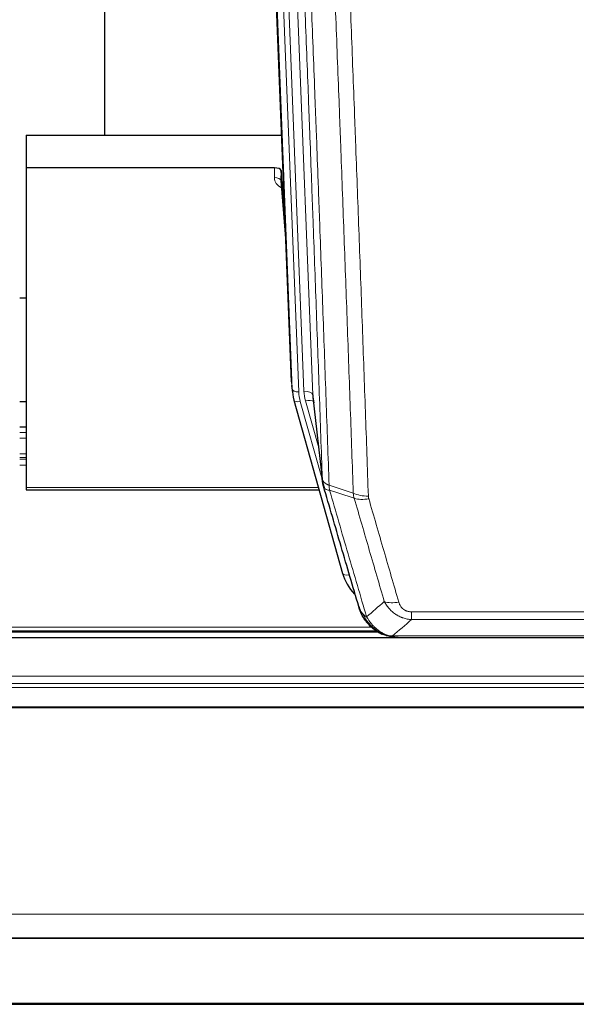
# Model space of a CAD drawing. Header units: inches. Extents: x 0 to 23760, y -13 to 16800.
# Tile 30 of 256: x 4930 to 5183, y 4753 to 5201. Entities that reach past the tile are written whole.
import ezdxf

# ---------------------------------------------------------------- set-up
doc = ezdxf.new("R2010")
doc.units = ezdxf.units.IN
doc.layers.add('1', color=7, linetype='Continuous', true_color=0xffffff)
doc.layers.add('254', color=7, linetype='Continuous', true_color=0xffffff)

msp = doc.modelspace()

# ---------------------------------------------------------------- linework, layer by layer
at = {"layer": '1', "color": 2, "linetype": 'Continuous', "lineweight": 25}
for p, q in [((4968.661, 5374.945), (4968.661, 5148.145)), ((5053.597, 5035.851), (5041.024, 5355.214)), ((4933.001, 5148.138), (5049.175, 5148.138)), ((4933.001, 5148.138), (4933.001, 5133.329)), ((5045.904, 5133.329), (4933.001, 5133.329)), ((4933.001, 5133.329), (4933.001, 4987.86)), ((5048.903, 5132.078), (5048.892, 5127.501)), ((5050.725, 5108.796), (5048.903, 5132.078)), ((5048.898, 5127.322), (5051.106, 5099.123)), ((4933.075, 5074.055), (4930.028, 5074.055)), ((5053.719, 5034.266), (5054.092, 5031.008)), ((5063.394, 5028.865), (5067.809, 4990.346)), ((5054.755, 5027.641), (5054.774, 5027.545)), ((5054.774, 5027.545), (5076.948, 4948.659)), ((4933.022, 5015.309), (4930.049, 5015.309)), ((4933.001, 4987.86), (4933.001, 4986.829)), ((4933.001, 4986.829), (5066.22, 4986.829)), ((4769.054, 4922.073), (5093.05, 4922.073)), ((5433.501, 4919.376), (4316.501, 4919.376)), ((5094.999, 4921.043), (5094.899, 4921.072)), ((5099.548, 4919.567), (5322.454, 4919.567)), ((4316.501, 4782.883), (5433.501, 4782.883)), ((4316.501, 4782.701), (5433.501, 4782.701)), ((4316.501, 4752.573), (5433.501, 4752.573))]:
    msp.add_line(p, q, dxfattribs=at)
at = {"layer": '1', "color": 110, "linetype": 'Continuous', "lineweight": 13}
for p, q in [((5050.237, 5361.932), (5063.304, 5030.038)), ((5046.494, 5357.248), (5059.312, 5031.665)), ((5053.97, 5032.593), (5041.271, 5355.156)), ((5044.207, 5355.424), (5056.964, 5031.373)), ((5045.894, 5128.912), (5045.904, 5133.329)), ((5048.892, 5127.501), (5051.098, 5099.314)), ((5053.597, 5035.851), (5053.97, 5032.593)), ((5063.304, 5030.038), (5067.68, 4991.858)), ((5057.662, 5026.971), (5067.734, 4991.137)), ((5066.035, 5005.826), (5060.009, 5027.264)), ((4930.049, 5015.253), (4933.022, 5015.253)), ((4930.049, 5012.805), (4933.022, 5012.805)), ((4930.049, 5010.327), (4933.022, 5010.327)), ((4930.049, 5003.137), (4933.022, 5003.137)), ((4930.049, 5001.485), (4933.022, 5001.485)), ((4930.049, 5000.7), (4933.022, 5000.7)), ((4930.049, 4998.002), (4933.022, 4998.002)), ((4933.001, 4987.86), (5065.933, 4987.86)), ((5075.11, 4964.897), (5079.836, 4948.085)), ((5108.33, 4931.231), (5313.672, 4931.231)), ((5108.33, 4927.698), (5108.33, 4931.231)), ((5313.672, 4927.698), (5108.33, 4927.698)), ((4770.689, 4922.634), (5092.158, 4922.634)), ((4771.878, 4924.247), (5090.151, 4924.247)), ((5094.899, 4921.072), (5094.83, 4921.229)), ((5099.598, 4920.23), (5322.404, 4920.23)), ((4316.501, 4901.919), (5433.501, 4901.919)), ((4316.501, 4898.677), (5433.501, 4898.677)), ((4316.501, 4896.833), (5433.501, 4896.833)), ((4316.501, 4887.92), (5433.501, 4887.92)), ((4316.501, 4887.475), (5433.501, 4887.475)), ((4316.501, 4793.648), (5433.501, 4793.648)), ((4316.501, 4753.118), (5433.501, 4753.118))]:
    msp.add_line(p, q, dxfattribs=at)
at = {"layer": '1', "color": 2, "linetype": 'Continuous', "lineweight": 25}
for centre, major_axis, ratio, start_param, end_param in [((5045.904, 5132.035), (3, 0), 0.4313147, 0.033781, 1.5709509), ((5080.983, 5033.508), (-27.027, -0.37), 0.8864308, 0.02276, 0.2319114), ((5083.33, 5030.568), (20.035, -0.399), 0.8846078, 3.1939931, 3.4031446), ((5103.142, 4954.672), (-27.014, -0.465), 0.8900028, 0.2292736, 0.673414)]:
    msp.add_ellipse(centre, major_axis=major_axis, ratio=ratio, start_param=start_param, end_param=end_param, dxfattribs=at)
at = {"layer": '1', "color": 110, "linetype": 'Continuous', "lineweight": 13}
for centre, major_axis, ratio, start_param, end_param in [((5051.897, 5128.912), (-6.003, -0.046), 0.8757409, 6.2743462, 7.3700502), ((5045.894, 5127.458), (-3, 0.007), 0.4848086, 3.1763596, 4.7135294), ((5056.964, 5032.758), (2.998, 0.118), 0.4614673, 3.175787, 4.6942235), ((5080.983, 5032.123), (-24.033, -0.038), 0.8858289, 0.0334668, 0.2426182), ((5059.312, 5029.818), (3.997, 0.157), 0.4614673, 0.0341943, 1.5526308), ((5083.33, 5032.415), (-24.033, -0.038), 0.8858289, 0.0334668, 0.2426182), ((5057.662, 5028.357), (2.888, 0.812), 0.4480327, 3.1416079, 4.5871119), ((5060.009, 5025.417), (3.851, 1.082), 0.4480327, 0.2500116, 1.4455193), ((5088.634, 4989.508), (-9.994, -0.345), 0.559112, 0.7940626, 1.551472), ((5088.822, 4988.335), (-9.604, -2.788), 0.5442898, 0.6684637, 1.414101), ((5079.836, 4949.47), (2.888, 0.812), 0.4480327, 3.1416079, 4.5871119), ((5102.483, 4941.453), (-9.598, -2.808), 0.562843, 0.6646512, 1.4076092)]:
    msp.add_ellipse(centre, major_axis=major_axis, ratio=ratio, start_param=start_param, end_param=end_param, dxfattribs=at)
for points, knots in [([(5067.68, 4991.858), (5067.236, 5004.705), (5066.33, 5030.556), (5064.923, 5069.8), (5063.953, 5096.274), (5063.398, 5111.253), (5063.336, 5112.919), (5063.213, 5116.252), (5063.027, 5121.256), (5062.59, 5132.955), (5062.211, 5143.023), (5061.893, 5151.437), (5061.83, 5153.121), (5061.702, 5156.491), (5061.51, 5161.548), (5061.06, 5173.372), (5060.67, 5183.545), (5059.884, 5203.94), (5058.82, 5231.267), (5057.179, 5272.662), (5056.055, 5300.526), (5055.485, 5314.526)], [0, 0, 0, 0, 0.125, 0.25, 0.375, 0.375, 0.390625, 0.390625, 0.40625, 0.4375, 0.5, 0.5, 0.515625, 0.515625, 0.53125, 0.5625, 0.625, 0.625, 0.75, 0.875, 1, 1, 1, 1]), ([(5058.541, 5312.746), (5059.112, 5298.693), (5060.24, 5270.722), (5061.885, 5229.17), (5062.951, 5201.739), (5063.74, 5181.266), (5064.131, 5171.055), (5064.582, 5159.187), (5064.775, 5154.11), (5064.903, 5150.727), (5064.967, 5149.037), (5065.286, 5140.591), (5065.665, 5130.484), (5066.103, 5118.741), (5066.29, 5113.718), (5066.414, 5110.372), (5066.476, 5108.7), (5067.032, 5093.664), (5068.005, 5067.089), (5069.415, 5027.695), (5070.324, 5001.746), (5070.77, 4988.849)], [0, 0, 0, 0, 0.125, 0.25, 0.375, 0.375, 0.4375, 0.46875, 0.484375, 0.484375, 0.5, 0.5, 0.5625, 0.59375, 0.609375, 0.609375, 0.625, 0.625, 0.75, 0.875, 1, 1, 1, 1]), ([(5081.767, 4985.281), (5081.328, 4997.978), (5080.437, 5023.523), (5079.515, 5049.37), (5078.812, 5068.868), (5078.576, 5075.387), (5078.099, 5088.461), (5077.859, 5095.017), (5077.133, 5114.741), (5076.641, 5127.961), (5076.017, 5144.575), (5075.891, 5147.902), (5075.64, 5154.564), (5075.261, 5164.569), (5074.878, 5174.611), (5074.106, 5194.744), (5073.062, 5221.718), (5071.453, 5262.57), (5070.351, 5290.065), (5069.792, 5303.878)], [0, 0, 0, 0, 0.125, 0.25, 0.25, 0.3125, 0.3125, 0.375, 0.375, 0.5, 0.5, 0.53125, 0.53125, 0.5625, 0.625, 0.625, 0.75, 0.875, 1, 1, 1, 1]), ([(5076.676, 5302.918), (5077.233, 5289.087), (5078.334, 5261.557), (5079.941, 5220.653), (5080.984, 5193.645), (5081.754, 5173.486), (5082.137, 5163.432), (5082.515, 5153.414), (5082.766, 5146.743), (5082.892, 5143.412), (5083.515, 5126.777), (5084.006, 5113.539), (5084.732, 5093.79), (5084.972, 5087.226), (5085.447, 5074.135), (5085.683, 5067.609), (5086.385, 5048.086), (5087.306, 5022.206), (5088.196, 4996.628), (5088.634, 4983.915)], [0, 0, 0, 0, 0.125, 0.25, 0.375, 0.375, 0.4375, 0.46875, 0.46875, 0.5, 0.5, 0.625, 0.625, 0.6875, 0.6875, 0.75, 0.75, 0.875, 1, 1, 1, 1]), ([(5067.68, 4991.858), (5067.681, 4991.85), (5067.683, 4991.834), (5067.686, 4991.81), (5067.689, 4991.787), (5067.693, 4991.763), (5067.697, 4991.739), (5067.701, 4991.716), (5067.705, 4991.692), (5067.71, 4991.669), (5067.715, 4991.645), (5067.72, 4991.621), (5067.725, 4991.598), (5067.731, 4991.574), (5067.737, 4991.551), (5067.743, 4991.527), (5067.749, 4991.504), (5067.756, 4991.48), (5067.762, 4991.457), (5067.77, 4991.434), (5067.777, 4991.41), (5067.785, 4991.387), (5067.792, 4991.364), (5067.801, 4991.34), (5067.809, 4991.317), (5067.818, 4991.294), (5067.826, 4991.27), (5067.836, 4991.247), (5067.845, 4991.224), (5067.855, 4991.201), (5067.864, 4991.178), (5067.875, 4991.155), (5067.885, 4991.132), (5067.896, 4991.109), (5067.906, 4991.086), (5067.918, 4991.063), (5067.929, 4991.04), (5067.941, 4991.017), (5067.952, 4990.994), (5067.965, 4990.971), (5067.977, 4990.949), (5067.989, 4990.926), (5068.002, 4990.903), (5068.015, 4990.881), (5068.029, 4990.858), (5068.042, 4990.836), (5068.056, 4990.813), (5068.07, 4990.791), (5068.085, 4990.768), (5068.099, 4990.746), (5068.114, 4990.723), (5068.129, 4990.701), (5068.144, 4990.679), (5068.16, 4990.657), (5068.176, 4990.635), (5068.192, 4990.612), (5068.208, 4990.59), (5068.225, 4990.568), (5068.241, 4990.546), (5068.258, 4990.525), (5068.276, 4990.503), (5068.293, 4990.481), (5068.311, 4990.459), (5068.329, 4990.437), (5068.347, 4990.416), (5068.365, 4990.394), (5068.384, 4990.373), (5068.403, 4990.351), (5068.422, 4990.33), (5068.441, 4990.308), (5068.461, 4990.287), (5068.481, 4990.266), (5068.501, 4990.245), (5068.521, 4990.224), (5068.542, 4990.203), (5068.563, 4990.182), (5068.59, 4990.154), (5068.623, 4990.121), (5068.664, 4990.083), (5068.706, 4990.044), (5068.748, 4990.006), (5068.792, 4989.968), (5068.836, 4989.93), (5068.88, 4989.893), (5068.926, 4989.856), (5068.972, 4989.819), (5069.019, 4989.783), (5069.067, 4989.746), (5069.116, 4989.711), (5069.165, 4989.675), (5069.216, 4989.64), (5069.267, 4989.605), (5069.318, 4989.57), (5069.371, 4989.536), (5069.424, 4989.502), (5069.478, 4989.469), (5069.532, 4989.436), (5069.588, 4989.403), (5069.644, 4989.37), (5069.701, 4989.338), (5069.758, 4989.306), (5069.816, 4989.275), (5069.875, 4989.244), (5069.935, 4989.213), (5069.995, 4989.183), (5070.056, 4989.153), (5070.118, 4989.123), (5070.18, 4989.094), (5070.243, 4989.065), (5070.306, 4989.037), (5070.371, 4989.009), (5070.436, 4988.981), (5070.501, 4988.954), (5070.567, 4988.927), (5070.634, 4988.901), (5070.702, 4988.875), (5070.747, 4988.858), (5070.77, 4988.849)], [0, 0, 0, 0, 0.0066687, 0.0133374, 0.0200061, 0.0266746, 0.0333432, 0.0400116, 0.0466801, 0.0533484, 0.0600168, 0.066685, 0.0733532, 0.0800214, 0.0866895, 0.0933575, 0.1000255, 0.1066935, 0.1133614, 0.1200292, 0.126697, 0.1333647, 0.1400324, 0.1467001, 0.1533676, 0.1600352, 0.1667026, 0.1733701, 0.1800374, 0.1867047, 0.193372, 0.2000392, 0.2067064, 0.2133735, 0.2200405, 0.2267075, 0.2333745, 0.2400414, 0.2467082, 0.253375, 0.2600418, 0.2667085, 0.2733751, 0.2800417, 0.2867082, 0.2933747, 0.3000412, 0.3067075, 0.3133739, 0.3200401, 0.3267064, 0.3333725, 0.3400387, 0.3467047, 0.3533708, 0.3600367, 0.3667026, 0.3733685, 0.3800343, 0.3867001, 0.3933658, 0.4000315, 0.4066971, 0.4133626, 0.4200281, 0.4266936, 0.433359, 0.4400243, 0.4466896, 0.4533549, 0.4600201, 0.4666852, 0.4733503, 0.4800154, 0.4866804, 0.4933453, 0.5000102, 0.5125098, 0.5250093, 0.5375088, 0.5500082, 0.5625077, 0.5750071, 0.5875066, 0.600006, 0.6125054, 0.6250049, 0.6375043, 0.6500037, 0.6625032, 0.6750026, 0.6875021, 0.7000016, 0.7125011, 0.7250006, 0.7375001, 0.7499997, 0.7624993, 0.7749989, 0.7874985, 0.7999982, 0.812498, 0.8249977, 0.8374975, 0.8499974, 0.8624973, 0.8749972, 0.8874972, 0.8999973, 0.9124974, 0.9249976, 0.9374978, 0.9499981, 0.9624985, 0.9749989, 0.9874994, 1, 1, 1, 1]), ([(5068.237, 4988.407), (5068.258, 4988.161), (5068.336, 4987.93), (5068.599, 4987.51), (5068.785, 4987.322), (5069.256, 4987), (5069.542, 4986.866), (5070.2, 4986.663), (5070.573, 4986.593), (5070.982, 4986.559)], [0, 0, 0, 0, 0.25, 0.25, 0.5, 0.5, 0.75, 0.75, 1, 1, 1, 1]), ([(5070.982, 4986.559), (5070.907, 4986.931), (5070.864, 4987.303), (5070.806, 4988.061), (5070.791, 4988.448), (5070.77, 4988.849)], [0, 0, 0, 0, 0.5, 0.5, 1, 1, 1, 1]), ([(5070.982, 4986.559), (5073.804, 4976.865), (5076.62, 4967.218), (5080.833, 4952.815), (5082.236, 4948.025), (5085.038, 4938.47), (5086.438, 4933.703), (5087.836, 4928.949)], [0, 0, 0, 0, 0.5, 0.5, 0.75, 0.75, 1, 1, 1, 1]), ([(5088.822, 4982.737), (5088.766, 4982.931), (5088.722, 4983.126), (5088.66, 4983.518), (5088.641, 4983.716), (5088.634, 4983.915)], [0, 0, 0, 0, 0.5, 0.5, 1, 1, 1, 1]), ([(5095.903, 4935.911), (5094.767, 4939.797), (5093.631, 4943.691), (5091.356, 4951.493), (5090.217, 4955.402), (5086.797, 4967.152), (5084.513, 4975.015), (5082.225, 4982.908)], [0, 0, 0, 0, 0.25, 0.25, 0.5, 0.5, 1, 1, 1, 1]), ([(5088.822, 4982.737), (5091.107, 4974.832), (5093.388, 4966.957), (5096.804, 4955.188), (5097.941, 4951.273), (5100.214, 4943.458), (5101.349, 4939.559), (5102.483, 4935.666)], [0, 0, 0, 0, 0.5, 0.5, 0.75, 0.75, 1, 1, 1, 1]), ([(5108.33, 4927.698), (5107.995, 4927.721), (5107.662, 4927.754), (5106.999, 4927.842), (5106.67, 4927.895), (5105.695, 4928.087), (5105.057, 4928.256), (5104.354, 4928.493), (5104.276, 4928.52), (5104.121, 4928.575), (5104.043, 4928.603), (5103.812, 4928.69), (5103.659, 4928.75), (5103.205, 4928.938), (5102.61, 4929.208), (5102.037, 4929.515), (5101.616, 4929.76), (5101.407, 4929.887), (5101.202, 4930.018), (5101.065, 4930.107), (5100.998, 4930.152), (5100.392, 4930.561), (5099.884, 4930.957), (5099.165, 4931.596), (5098.932, 4931.817), (5098.594, 4932.159), (5098.483, 4932.275), (5098.264, 4932.511), (5098.157, 4932.63), (5097.63, 4933.236), (5097.241, 4933.742), (5096.527, 4934.796), (5096.2, 4935.344), (5095.903, 4935.911)], [0, 0, 0, 0, 0.0625, 0.0625, 0.125, 0.125, 0.25, 0.25, 0.265625, 0.265625, 0.28125, 0.28125, 0.3125, 0.3125, 0.375, 0.4375, 0.4375, 0.46875, 0.484375, 0.484375, 0.5, 0.5, 0.625, 0.625, 0.6875, 0.6875, 0.71875, 0.71875, 0.75, 0.75, 0.875, 0.875, 1, 1, 1, 1]), ([(5108.33, 4931.231), (5108.147, 4931.231), (5107.965, 4931.237), (5107.601, 4931.263), (5107.421, 4931.283), (5107.066, 4931.337), (5106.89, 4931.37), (5106.544, 4931.453), (5106.373, 4931.501), (5106.162, 4931.571), (5106.12, 4931.586), (5106.036, 4931.616), (5105.912, 4931.662), (5105.79, 4931.712), (5105.551, 4931.817), (5105.243, 4931.97), (5104.956, 4932.149), (5104.783, 4932.268), (5104.749, 4932.292), (5104.681, 4932.342), (5104.647, 4932.367), (5104.547, 4932.443), (5104.482, 4932.495), (5104.293, 4932.654), (5104.173, 4932.764), (5103.947, 4932.992), (5103.84, 4933.11), (5103.637, 4933.353), (5103.541, 4933.478), (5103.428, 4933.639), (5103.406, 4933.671), (5103.362, 4933.736), (5103.34, 4933.769), (5103.277, 4933.867), (5103.236, 4933.933), (5103.117, 4934.132), (5103.044, 4934.267), (5102.907, 4934.539), (5102.843, 4934.677), (5102.666, 4935.094), (5102.567, 4935.378), (5102.483, 4935.666)], [0, 0, 0, 0, 0.0625, 0.0625, 0.125, 0.125, 0.1875, 0.1875, 0.25, 0.25, 0.265625, 0.265625, 0.28125, 0.3125, 0.3125, 0.375, 0.4375, 0.4375, 0.453125, 0.453125, 0.46875, 0.46875, 0.5, 0.5, 0.5625, 0.5625, 0.625, 0.625, 0.6875, 0.6875, 0.703125, 0.703125, 0.71875, 0.71875, 0.75, 0.75, 0.8125, 0.8125, 0.875, 0.875, 1, 1, 1, 1]), ([(5084.918, 4931.864), (5085.075, 4931.579), (5085.254, 4931.303), (5085.659, 4930.774), (5085.883, 4930.521), (5086.129, 4930.279)], [0, 0, 0, 0, 0.5, 0.5, 1, 1, 1, 1]), ([(5089.787, 4924.954), (5089.415, 4925.343), (5089.059, 4925.749), (5087.698, 4927.432), (5086.827, 4928.826), (5086.129, 4930.279)], [0, 0, 0, 0, 0.25, 0.25, 1, 1, 1, 1]), ([(5086.129, 4930.279), (5086.375, 4930.032), (5086.641, 4929.797), (5087.211, 4929.353), (5087.515, 4929.144), (5087.836, 4928.949)], [0, 0, 0, 0, 0.5, 0.5, 1, 1, 1, 1]), ([(5091.011, 4924.742), (5090.712, 4925.058), (5090.422, 4925.386), (5089.295, 4926.736), (5088.529, 4927.834), (5087.836, 4928.949)], [0, 0, 0, 0, 0.25, 0.25, 1, 1, 1, 1]), ([(5088.801, 4925.439), (5088.832, 4925.413), (5088.864, 4925.386), (5088.999, 4925.285), (5089.112, 4925.215), (5089.361, 4925.093), (5089.497, 4925.041), (5089.689, 4924.981), (5089.737, 4924.967), (5089.787, 4924.954)], [0, 0, 0, 0, 0.125, 0.125, 0.5, 0.5, 0.875, 0.875, 1, 1, 1, 1]), ([(5089.787, 4924.954), (5089.885, 4924.928), (5089.987, 4924.905), (5090.244, 4924.854), (5090.401, 4924.831), (5090.712, 4924.787), (5090.865, 4924.766), (5091.011, 4924.742)], [0, 0, 0, 0, 0.25, 0.25, 0.625, 0.625, 1, 1, 1, 1]), ([(5094.98, 4921.623), (5094.8, 4921.72), (5094.622, 4921.822), (5093.914, 4922.247), (5093.4, 4922.605), (5092.406, 4923.391), (5091.926, 4923.82), (5091.312, 4924.428), (5091.16, 4924.584), (5091.011, 4924.742)], [0, 0, 0, 0, 0.125, 0.125, 0.5, 0.5, 0.875, 0.875, 1, 1, 1, 1]), ([(5094.83, 4921.229), (5094.828, 4921.259), (5094.83, 4921.291), (5094.843, 4921.377), (5094.859, 4921.432), (5094.908, 4921.536), (5094.94, 4921.585), (5094.98, 4921.623)], [0, 0, 0, 0, 0.25, 0.25, 0.625, 0.625, 1, 1, 1, 1]), ([(5099.598, 4920.23), (5098.378, 4920.332), (5097.202, 4920.626), (5095.708, 4921.252), (5095.341, 4921.428), (5094.98, 4921.623)], [0, 0, 0, 0, 0.75, 0.75, 1, 1, 1, 1]), ([(5102.14, 4919.569), (5102.067, 4919.568), (5101.992, 4919.567), (5101.696, 4919.568), (5101.475, 4919.577), (5101.047, 4919.612), (5100.842, 4919.638), (5100.59, 4919.684), (5100.528, 4919.696), (5100.469, 4919.709)], [0, 0, 0, 0, 0.125, 0.125, 0.5, 0.5, 0.875, 0.875, 1, 1, 1, 1])]:
    msp.add_open_spline(points, degree=3, knots=knots, dxfattribs=at)
at = {"layer": '1', "color": 2, "linetype": 'Continuous', "lineweight": 25}
for points, knots in [([(5068.237, 4988.407), (5068.232, 4988.424), (5068.221, 4988.459), (5068.206, 4988.511), (5068.191, 4988.565), (5068.176, 4988.619), (5068.161, 4988.675), (5068.145, 4988.732), (5068.13, 4988.79), (5068.114, 4988.849), (5068.099, 4988.909), (5068.084, 4988.97), (5068.068, 4989.033), (5068.053, 4989.096), (5068.038, 4989.161), (5068.022, 4989.227), (5068.007, 4989.294), (5067.992, 4989.362), (5067.977, 4989.432), (5067.963, 4989.502), (5067.948, 4989.574), (5067.934, 4989.647), (5067.919, 4989.72), (5067.905, 4989.796), (5067.891, 4989.872), (5067.878, 4989.949), (5067.865, 4990.028), (5067.844, 4990.154), (5067.818, 4990.324), (5067.789, 4990.53), (5067.766, 4990.723), (5067.746, 4990.9), (5067.731, 4991.062), (5067.718, 4991.209), (5067.708, 4991.342), (5067.7, 4991.459), (5067.694, 4991.561), (5067.689, 4991.647), (5067.686, 4991.719), (5067.683, 4991.775), (5067.682, 4991.816), (5067.681, 4991.842), (5067.68, 4991.854), (5067.68, 4991.858)], [0, 0, 0, 0, 0.0155037, 0.0313049, 0.0474035, 0.0637997, 0.0804935, 0.097485, 0.1147743, 0.1323613, 0.1502462, 0.1684289, 0.1869096, 0.2056883, 0.224765, 0.2441397, 0.2638126, 0.2837835, 0.3040527, 0.32462, 0.3454856, 0.3666494, 0.3881116, 0.409872, 0.4319308, 0.454288, 0.4769435, 0.4998975, 0.5635611, 0.6228928, 0.6778927, 0.7285606, 0.7748966, 0.8169007, 0.8545729, 0.8879131, 0.9169214, 0.9415977, 0.9619421, 0.9779545, 0.989635, 0.9969835, 1, 1, 1, 1]), ([(5084.279, 4933.638), (5082.948, 4938.16), (5081.616, 4942.693), (5078.948, 4951.78), (5077.613, 4956.334), (5073.602, 4970.026), (5070.922, 4979.196), (5068.237, 4988.407)], [0, 0, 0, 0, 0.25, 0.25, 0.5, 0.5, 1, 1, 1, 1]), ([(5088.311, 4926.141), (5088.299, 4926.154), (5088.276, 4926.18), (5088.241, 4926.22), (5088.206, 4926.261), (5088.17, 4926.302), (5088.134, 4926.344), (5088.097, 4926.387), (5088.06, 4926.431), (5088.023, 4926.475), (5087.985, 4926.52), (5087.947, 4926.565), (5087.909, 4926.612), (5087.87, 4926.659), (5087.831, 4926.707), (5087.791, 4926.755), (5087.751, 4926.805), (5087.711, 4926.855), (5087.671, 4926.905), (5087.63, 4926.957), (5087.589, 4927.009), (5087.548, 4927.062), (5087.506, 4927.116), (5087.464, 4927.171), (5087.422, 4927.226), (5087.38, 4927.283), (5087.337, 4927.34), (5087.294, 4927.398), (5087.251, 4927.456), (5087.207, 4927.516), (5087.164, 4927.576), (5087.12, 4927.637), (5087.076, 4927.699), (5087.032, 4927.761), (5086.987, 4927.825), (5086.942, 4927.889), (5086.898, 4927.954), (5086.853, 4928.02), (5086.808, 4928.087), (5086.762, 4928.154), (5086.717, 4928.223), (5086.671, 4928.292), (5086.626, 4928.363), (5086.58, 4928.434), (5086.534, 4928.505), (5086.488, 4928.578), (5086.442, 4928.652), (5086.396, 4928.726), (5086.35, 4928.802), (5086.304, 4928.878), (5086.258, 4928.955), (5086.211, 4929.033), (5086.165, 4929.112), (5086.119, 4929.192), (5086.073, 4929.273), (5086.026, 4929.355), (5085.98, 4929.437), (5085.934, 4929.521), (5085.888, 4929.605), (5085.842, 4929.691), (5085.796, 4929.777), (5085.75, 4929.864), (5085.705, 4929.952), (5085.659, 4930.041), (5085.614, 4930.131), (5085.568, 4930.222), (5085.523, 4930.314), (5085.478, 4930.407), (5085.433, 4930.5), (5085.389, 4930.595), (5085.344, 4930.691), (5085.3, 4930.787), (5085.256, 4930.885), (5085.213, 4930.983), (5085.169, 4931.083), (5085.126, 4931.183), (5085.083, 4931.285), (5085.041, 4931.387), (5084.999, 4931.49), (5084.957, 4931.595), (5084.915, 4931.7), (5084.874, 4931.806), (5084.833, 4931.913), (5084.793, 4932.021), (5084.753, 4932.131), (5084.714, 4932.241), (5084.675, 4932.352), (5084.636, 4932.464), (5084.598, 4932.577), (5084.56, 4932.691), (5084.523, 4932.806), (5084.486, 4932.922), (5084.45, 4933.039), (5084.415, 4933.157), (5084.38, 4933.276), (5084.346, 4933.395), (5084.312, 4933.516), (5084.29, 4933.597), (5084.279, 4933.638)], [0, 0, 0, 0, 0.0060657, 0.012223, 0.0184718, 0.0248123, 0.0312443, 0.0377679, 0.0443831, 0.0510899, 0.0578883, 0.0647782, 0.0717598, 0.0788329, 0.0859977, 0.093254, 0.1006019, 0.1080414, 0.1155725, 0.1231952, 0.1309095, 0.1387154, 0.1466129, 0.1546019, 0.1626826, 0.1708549, 0.1791188, 0.1874742, 0.1959213, 0.20446, 0.2130903, 0.2218121, 0.2306256, 0.2395307, 0.2485274, 0.2576156, 0.2667955, 0.276067, 0.2854301, 0.2948848, 0.3044311, 0.314069, 0.3237985, 0.3336196, 0.3435324, 0.3535367, 0.3636326, 0.3738202, 0.3840993, 0.3944701, 0.4049324, 0.4154864, 0.426132, 0.4368691, 0.4476979, 0.4586183, 0.4696303, 0.480734, 0.4919292, 0.503216, 0.5145945, 0.5260645, 0.5376262, 0.5492795, 0.5610244, 0.5728609, 0.584789, 0.5968087, 0.60892, 0.621123, 0.6334175, 0.6458037, 0.6582815, 0.6708509, 0.6835119, 0.6962645, 0.7091087, 0.7220445, 0.735072, 0.748191, 0.7614017, 0.774704, 0.7880979, 0.8015834, 0.8151605, 0.8288293, 0.8425896, 0.8564416, 0.8703852, 0.8844204, 0.8985472, 0.9127656, 0.9270756, 0.9414773, 0.9559705, 0.9705554, 0.9852319, 1, 1, 1, 1]), ([(5084.279, 4933.638), (5084.336, 4933.328), (5084.418, 4933.023), (5084.632, 4932.431), (5084.763, 4932.142), (5084.918, 4931.864)], [0, 0, 0, 0, 0.5, 0.5, 1, 1, 1, 1]), ([(5088.801, 4925.439), (5088.366, 4925.908), (5087.956, 4926.399), (5086.426, 4928.435), (5085.531, 4930.124), (5084.918, 4931.864)], [0, 0, 0, 0, 0.25, 0.25, 1, 1, 1, 1]), ([(5088.371, 4926.006), (5088.392, 4925.962), (5088.416, 4925.918), (5088.494, 4925.783), (5088.557, 4925.692), (5088.683, 4925.548), (5088.739, 4925.493), (5088.801, 4925.439)], [0, 0, 0, 0, 0.2280377, 0.2280377, 0.6912151, 0.6912151, 1, 1, 1, 1]), ([(5091.312, 4923.181), (5090.666, 4923.664), (5090.05, 4924.189), (5089.242, 4924.975), (5089.018, 4925.205), (5088.801, 4925.439)], [0, 0, 0, 0, 0.7159091, 0.7159091, 1, 1, 1, 1]), ([(5094.83, 4921.229), (5094.601, 4921.34), (5094.374, 4921.458), (5093.473, 4921.951), (5092.813, 4922.372), (5091.544, 4923.31), (5090.934, 4923.826), (5090.162, 4924.569), (5089.972, 4924.76), (5089.787, 4924.954)], [0, 0, 0, 0, 0.125, 0.125, 0.5, 0.5, 0.875, 0.875, 1, 1, 1, 1]), ([(5100.469, 4919.709), (5099.059, 4919.798), (5097.622, 4920.105), (5095.752, 4920.806), (5095.288, 4921.006), (5094.83, 4921.229)], [0, 0, 0, 0, 0.75, 0.75, 1, 1, 1, 1]), ([(5096.997, 4920.314), (5096.917, 4920.338), (5096.837, 4920.362), (5096.165, 4920.574), (5095.577, 4920.793), (5094.999, 4921.043)], [0, 0, 0, 0, 0.1180686, 0.1180686, 1, 1, 1, 1]), ([(5100.469, 4919.709), (5100.351, 4919.736), (5100.241, 4919.767), (5099.992, 4919.854), (5099.867, 4919.915), (5099.681, 4920.057), (5099.62, 4920.138), (5099.598, 4920.23)], [0, 0, 0, 0, 0.25, 0.25, 0.625, 0.625, 1, 1, 1, 1])]:
    msp.add_open_spline(points, degree=3, knots=knots, dxfattribs=at)
for points, degree in [([(5067.804, 4990.427), (5068.554, 4987.596)], 1), ([(5091.388, 4923.125), (5093.034, 4921.905), (5094.901, 4921.07)], 2), ([(5102.14, 4919.569), (5101.524, 4919.566), (5100.9, 4919.596), (5100.275, 4919.66)], 3)]:
    msp.add_open_spline(points, degree=degree, dxfattribs=at)
at = {"layer": '1', "color": 110, "linetype": 'Continuous', "lineweight": 13}
for points in [[(5070.77, 4988.849), (5074.435, 4987.662), (5078.1, 4986.472), (5081.767, 4985.281)], [(5082.225, 4982.908), (5078.477, 4984.127), (5074.729, 4985.344), (5070.982, 4986.559)], [(5082.225, 4982.908), (5082.113, 4983.292), (5081.924, 4984.071), (5081.807, 4984.874), (5081.767, 4985.281)], [(5087.836, 4928.949), (5090.51, 4931.272), (5093.199, 4933.592), (5095.903, 4935.911)], [(5108.33, 4927.698), (5105.402, 4925.211), (5102.491, 4922.722), (5099.598, 4920.23)]]:
    msp.add_open_spline(points, degree=3, dxfattribs=at)
at = {"layer": '254', "color": 2, "linetype": 'Continuous', "lineweight": 25}
msp.add_line((4933.007, 5026.869), (4930.009, 5026.869), dxfattribs=at)

doc.saveas('drawing.dxf')
